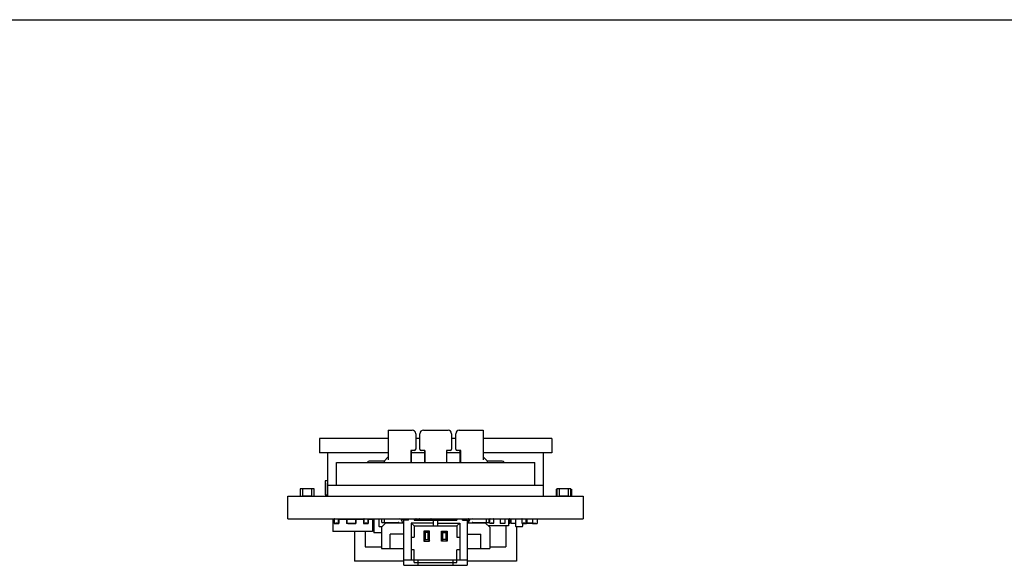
# Model space of a CAD drawing. Header units: millimetres. Extents: x 0 to 297, y 0 to 210.
# Tile 68 of 172: x 70 to 140, y 171 to 210. Entities that reach past the tile are written whole.
import ezdxf

# ---------------------------------------------------------------- set-up
doc = ezdxf.new("R2010")
doc.units = ezdxf.units.MM
doc.header["$LTSCALE"] = 16.335
doc.layers.get('0').update_dxf_attribs({"linetype": 'CONTINUOUS'})
for name, color, linetype in [('2_100_DXF_CONTINUOUS_LINE', 7, 'CONTINUOUS'), ('3_1_A_DXF_CONTINUOUS_LINE', 7, 'CONTINUOUS'), ('5_1_2_A_DXF_CONTINUOUS_LINE', 7, 'CONTINUOUS'), ('_1_10001_DXF_CONTINUOUS_LINE', 7, 'CONTINUOUS'), ('_2_1_20001_DXF_CONTINUOUS_LINE', 7, 'CONTINUOUS'), ('_7_AF0_DXF_CONTINUOUS_LINE', 7, 'CONTINUOUS'), ('ESP32-P4-WIFI6-DB_DXF_FORMAT', 7, 'CONTINUOUS'), ('EXTRUDED-102DXF_CONTINUOUS_LINE', 7, 'CONTINUOUS'), ('EXTRUDED-105DXF_CONTINUOUS_LINE', 7, 'CONTINUOUS'), ('EXTRUDED-539DXF_CONTINUOUS_LINE', 7, 'CONTINUOUS'), ('EXTRUDED-541DXF_CONTINUOUS_LINE', 7, 'CONTINUOUS'), ('EXTRUDED-543DXF_CONTINUOUS_LINE', 7, 'CONTINUOUS'), ('EXTRUDED-948DXF_CONTINUOUS_LINE', 7, 'CONTINUOUS'), ('FPC-22PX0_5MDXF_CONTINUOUS_LINE', 7, 'CONTINUOUS'), ('MOLEX1_25-LSDXF_CONTINUOUS_LINE', 7, 'CONTINUOUS'), ('OPEN_CASCADEDXF_CONTINUOUS_LINE', 7, 'CONTINUOUS'), ('PRT0001_DXF_CONTINUOUS_LINE', 7, 'CONTINUOUS'), ('PRT0003_DXF_CONTINUOUS_LINE', 7, 'CONTINUOUS'), ('PRT0004_DXF_CONTINUOUS_LINE', 7, 'CONTINUOUS'), ('PRT0005_DXF_CONTINUOUS_LINE', 7, 'CONTINUOUS'), ('SOT23-5-1406DXF_CONTINUOUS_LINE', 7, 'CONTINUOUS'), ('SOT23-5AND6_DXF_CONTINUOUS_LINE', 7, 'CONTINUOUS'), ('USER_LIBRARYDXF_CONTINUOUS_LINE', 7, 'CONTINUOUS')]:
    doc.layers.add(name, color=color, linetype=linetype)

msp = doc.modelspace()

# ---------------------------------------------------------------- linework, layer by layer
at = {"color": 7, "true_color": 0xffffff}
msp.add_line((91.898, 176.94), (107.248, 176.94), dxfattribs=at)
at = {"layer": '2_100_DXF_CONTINUOUS_LINE', "color": 7, "linetype": 'Continuous'}
for p, q in [((90.743, 176.676), (90.743, 176.156)), ((90.923, 176.676), (90.743, 176.676)), ((90.943, 176.176), (90.943, 176.656)), ((108.994, 176.676), (108.993, 176.676)), ((108.993, 176.676), (108.993, 176.666)), ((109.174, 176.676), (108.994, 176.676)), ((108.994, 176.676), (108.994, 176.156)), ((109.194, 176.176), (109.194, 176.656)), ((90.743, 176.156), (90.923, 176.156)), ((108.994, 176.156), (109.174, 176.156)), ((95.534, 174.505), (95.534, 174.025)), ((95.743, 174.525), (95.554, 174.525)), ((99.458, 174.525), (99.103, 174.525)), ((99.478, 174.44), (99.478, 174.505)), ((105.708, 174.525), (105.269, 174.525)), ((95.554, 174.005), (95.783, 174.005)), ((96.054, 174.24), (96.054, 174.29)), ((105.249, 174.215), (105.249, 174.025)), ((105.269, 174.005), (105.749, 174.005)), ((105.769, 174.025), (105.769, 174.236))]:
    msp.add_line(p, q, dxfattribs=at)
for centre, start, end in [((90.923, 176.656), 0, 90), ((109.174, 176.656), 0, 90), ((90.923, 176.176), 270, 0), ((109.174, 176.176), 270, 0), ((95.554, 174.505), 90, 180), ((99.458, 174.505), 0, 90), ((100.778, 174.505), 105.02062, 106.87659), ((105.269, 174.505), 90, 120.45035), ((95.554, 174.025), 180, 270), ((105.269, 174.025), 180, 270), ((105.749, 174.025), 270, 0)]:
    msp.add_arc(centre, 0.02, start, end, dxfattribs=at)
at = {"layer": '3_1_A_DXF_CONTINUOUS_LINE', "color": 7, "linetype": 'Continuous'}
for p, q in [((89.943, 176.656), (89.943, 176.176)), ((90.143, 176.676), (89.963, 176.676)), ((90.143, 176.156), (90.143, 176.676)), ((108.193, 176.656), (108.193, 176.176)), ((108.194, 176.656), (108.194, 176.176)), ((108.214, 176.676), (108.213, 176.676)), ((108.394, 176.676), (108.214, 176.676)), ((108.394, 176.156), (108.394, 176.676)), ((89.963, 176.156), (90.143, 176.156)), ((108.214, 176.156), (108.394, 176.156)), ((101.093, 174.525), (100.778, 174.525))]:
    msp.add_line(p, q, dxfattribs=at)
for centre, start, end in [((89.963, 176.656), 90, 180), ((108.213, 176.656), 90, 180), ((108.214, 176.656), 90, 180), ((89.963, 176.176), 180, 270), ((108.213, 176.176), 180, 185.35358), ((108.214, 176.176), 180, 270), ((95.554, 174.505), 163.22249, 164.97906), ((95.554, 174.505), 105.02045, 106.89167), ((99.458, 174.505), 73.11782, 74.98025), ((99.458, 174.505), 15.02112, 16.83327), ((100.778, 174.505), 90, 129.52505), ((105.269, 174.505), 105.02045, 106.89167)]:
    msp.add_arc(centre, 0.02, start, end, dxfattribs=at)
at = {"layer": '5_1_2_A_DXF_CONTINUOUS_LINE', "color": 7, "linetype": 'Continuous'}
for p, q in [((90.944, 176.44), (90.943, 176.44)), ((90.944, 176.14), (90.944, 176.44)), ((90.744, 176.156), (90.744, 176.14)), ((108.194, 176.14), (108.194, 176.176)), ((108.394, 176.156), (108.394, 176.14))]:
    msp.add_line(p, q, dxfattribs=at)
at = {"layer": '_1_10001_DXF_CONTINUOUS_LINE', "color": 7, "linetype": 'Continuous'}
for p, q in [((90.743, 176.666), (90.143, 176.666)), ((108.994, 176.666), (108.394, 176.666)), ((90.143, 176.166), (90.743, 176.166)), ((108.394, 176.166), (108.994, 176.166))]:
    msp.add_line(p, q, dxfattribs=at)
at = {"layer": '_2_1_20001_DXF_CONTINUOUS_LINE', "color": 7, "linetype": 'Continuous'}
for p, q in [((89.944, 176.14), (89.944, 176.174)), ((89.944, 176.14), (89.944, 176.172)), ((90.144, 176.166), (90.144, 176.14)), ((108.994, 176.156), (108.994, 176.14)), ((109.194, 176.14), (109.194, 176.176))]:
    msp.add_line(p, q, dxfattribs=at)
at = {"layer": '_7_AF0_DXF_CONTINUOUS_LINE', "color": 7, "linetype": 'Continuous'}
for p, q in [((90.144, 176.14), (90.144, 176.166)), ((90.744, 176.14), (90.744, 176.156)), ((108.394, 176.14), (108.394, 176.156)), ((108.994, 176.14), (108.994, 176.156))]:
    msp.add_line(p, q, dxfattribs=at)
at = {"layer": 'ESP32-P4-WIFI6-DB_DXF_FORMAT', "color": 7, "linetype": 'Continuous'}
msp.add_line((0, 210), (297, 210), dxfattribs=at)
at = {"layer": 'EXTRUDED-102DXF_CONTINUOUS_LINE', "color": 7, "linetype": 'Continuous'}
for p, q in [((95.193, 174.52), (95.076, 174.52)), ((97.2, 174.52), (97.193, 174.52)), ((98.168, 174.52), (98.069, 174.52)), ((98.601, 174.52), (98.469, 174.52)), ((99.997, 174.52), (99.471, 174.52)), ((101.093, 174.52), (100.683, 174.52)), ((101.768, 174.52), (101.534, 174.52)), ((94.568, 173.64), (94.568, 172.54)), ((104.568, 174.04), (104.568, 172.54)), ((94.568, 172.54), (95.718, 172.54)), ((103.418, 172.54), (104.568, 172.54))]:
    msp.add_line(p, q, dxfattribs=at)
at = {"layer": 'EXTRUDED-105DXF_CONTINUOUS_LINE', "color": 7, "linetype": 'Continuous'}
for p, q in [((91.888, 177.14), (91.888, 176.141)), ((91.893, 177.14), (91.888, 177.14))]:
    msp.add_line(p, q, dxfattribs=at)
at = {"layer": 'EXTRUDED-539DXF_CONTINUOUS_LINE', "color": 7, "linetype": 'Continuous'}
for p, q in [((95.193, 174.54), (95.193, 173.54)), ((97.193, 174.54), (97.193, 174.49)), ((95.718, 173.54), (95.193, 173.54))]:
    msp.add_line(p, q, dxfattribs=at)
at = {"layer": 'EXTRUDED-541DXF_CONTINUOUS_LINE', "color": 7, "linetype": 'Continuous'}
for p, q in [((108.143, 176.64), (108.194, 176.64)), ((108.143, 176.64), (108.143, 176.14)), ((109.194, 176.64), (109.243, 176.64)), ((109.243, 176.64), (109.243, 176.14)), ((92.311, 174.54), (92.311, 174.52))]:
    msp.add_line(p, q, dxfattribs=at)
at = {"layer": 'EXTRUDED-543DXF_CONTINUOUS_LINE', "color": 7, "linetype": 'Continuous'}
for p, q in [((92.276, 174.52), (92.276, 173.64)), ((92.276, 174.52), (92.358, 174.52)), ((92.688, 174.52), (93.233, 174.52)), ((93.913, 174.52), (94.458, 174.52)), ((94.788, 174.52), (95.076, 174.52)), ((95.076, 174.52), (95.076, 173.64)), ((95.076, 173.64), (92.276, 173.64))]:
    msp.add_line(p, q, dxfattribs=at)
at = {"layer": 'EXTRUDED-948DXF_CONTINUOUS_LINE', "color": 7, "linetype": 'Continuous'}
for p, q in [((91.718, 177.24), (91.718, 176.242)), ((91.893, 177.24), (91.718, 177.24)), ((91.718, 176.242), (91.888, 176.242))]:
    msp.add_line(p, q, dxfattribs=at)
at = {"layer": 'FPC-22PX0_5MDXF_CONTINUOUS_LINE', "color": 7, "linetype": 'Continuous'}
for p, q in [((91.308, 180.24), (91.308, 179.24)), ((96.207, 180.24), (91.308, 180.24)), ((98.457, 180.24), (98.157, 180.24)), ((101.007, 180.24), (100.707, 180.24)), ((107.828, 180.24), (102.957, 180.24)), ((107.828, 180.24), (107.828, 179.24)), ((96.207, 179.24), (91.308, 179.24)), ((91.893, 179.24), (91.893, 176.14)), ((98.797, 179.24), (97.867, 179.24)), ((101.297, 179.24), (100.367, 179.24)), ((107.828, 179.24), (102.957, 179.24)), ((107.243, 177.09), (107.243, 179.24))]:
    msp.add_line(p, q, dxfattribs=at)
at = {"layer": 'MOLEX1_25-LSDXF_CONTINUOUS_LINE', "color": 7, "linetype": 'Continuous'}
for p, q in [((96.207, 180.84), (96.207, 178.728)), ((96.207, 180.84), (97.907, 180.84)), ((98.707, 180.84), (100.457, 180.84)), ((101.257, 180.84), (102.957, 180.84)), ((102.957, 180.84), (102.957, 178.728)), ((98.157, 180.59), (98.157, 179.49)), ((98.457, 179.49), (98.457, 180.59)), ((100.707, 180.59), (100.707, 179.49)), ((101.007, 179.49), (101.007, 180.59)), ((97.807, 179.39), (97.807, 178.54)), ((98.057, 179.39), (97.807, 179.39)), ((97.847, 179.29), (97.807, 179.29)), ((97.867, 178.54), (97.867, 179.39)), ((98.807, 179.39), (98.557, 179.39)), ((98.797, 179.39), (98.797, 178.54)), ((98.807, 178.54), (98.807, 179.39)), ((100.357, 179.39), (100.357, 178.54)), ((100.607, 179.39), (100.357, 179.39)), ((100.367, 178.54), (100.367, 179.39)), ((101.357, 179.39), (101.107, 179.39)), ((101.297, 179.39), (101.297, 178.54)), ((101.357, 179.29), (101.317, 179.29)), ((101.357, 178.54), (101.357, 179.39)), ((95.907, 178.64), (94.857, 178.64)), ((96.207, 178.94), (95.907, 178.64)), ((95.907, 178.64), (95.948, 178.541)), ((95.909, 178.635), (95.912, 178.629)), ((95.931, 178.582), (95.949, 178.54)), ((103.257, 178.64), (102.957, 178.94)), ((103.257, 178.64), (103.216, 178.541)), ((103.233, 178.582), (103.216, 178.54)), ((103.257, 178.639), (103.252, 178.629)), ((104.307, 178.64), (103.257, 178.64))]:
    msp.add_line(p, q, dxfattribs=at)
for points in [[(95.912, 178.629), (95.92, 178.609), (95.931, 178.582)], [(103.252, 178.629), (103.244, 178.609), (103.233, 178.582)]]:
    msp.add_lwpolyline(points, dxfattribs=at)
for centre, radius, start, end in [((97.907, 180.59), 0.25, 0, 90), ((98.707, 180.59), 0.25, 90, 180), ((100.457, 180.59), 0.25, 0, 90), ((101.257, 180.59), 0.25, 90, 180), ((98.057, 179.49), 0.1, 270, 0), ((98.557, 179.49), 0.1, 180, 270), ((100.607, 179.49), 0.1, 270, 0), ((101.107, 179.49), 0.1, 180, 270), ((94.857, 178.49), 0.15, 90, 160.49043), ((104.307, 178.49), 0.15, 19.50957, 90)]:
    msp.add_arc(centre, radius, start, end, dxfattribs=at)
for points, knots in [([(97.847, 179.29), (97.85, 179.29), (97.854, 179.29), (97.86, 179.29), (97.864, 179.289), (97.865, 179.289), (97.867, 179.289), (97.867, 179.288), (97.867, 179.288)], [0, 0, 0, 0, 0.375425, 0.693664, 0.816228, 0.908797, 0.968922, 1, 1, 1, 1]), ([(98.797, 179.288), (98.797, 179.288), (98.798, 179.289), (98.8, 179.289), (98.803, 179.29), (98.806, 179.29), (98.807, 179.29)], [0, 0, 0, 0, 0.091832, 0.292003, 0.600523, 1, 1, 1, 1]), ([(100.357, 179.29), (100.359, 179.29), (100.361, 179.29), (100.364, 179.289), (100.366, 179.289), (100.367, 179.288), (100.367, 179.288)], [0, 0, 0, 0, 0.399491, 0.707997, 0.908168, 1, 1, 1, 1]), ([(101.297, 179.288), (101.297, 179.288), (101.298, 179.289), (101.299, 179.289), (101.301, 179.289), (101.304, 179.29), (101.31, 179.29), (101.315, 179.29), (101.317, 179.29)], [0, 0, 0, 0, 0.031081, 0.091214, 0.183797, 0.306381, 0.624628, 1, 1, 1, 1])]:
    msp.add_open_spline(points, degree=3, knots=knots, dxfattribs=at)
at = {"layer": 'OPEN_CASCADEDXF_CONTINUOUS_LINE', "color": 7, "linetype": 'Continuous'}
for p, q in [((89.068, 174.54), (89.068, 176.14)), ((89.068, 176.14), (91.898, 176.14)), ((107.248, 176.14), (110.068, 176.14)), ((110.068, 176.14), (110.068, 174.54)), ((89.068, 174.54), (110.068, 174.54))]:
    msp.add_line(p, q, dxfattribs=at)
at = {"layer": 'PRT0001_DXF_CONTINUOUS_LINE', "color": 7, "linetype": 'Continuous'}
for p, q in [((92.523, 176.94), (92.523, 178.54)), ((92.523, 178.54), (106.623, 178.54)), ((106.623, 176.94), (106.623, 178.54)), ((91.898, 176.14), (91.898, 177.09)), ((107.248, 176.14), (107.248, 177.09)), ((91.898, 176.14), (107.248, 176.14))]:
    msp.add_line(p, q, dxfattribs=at)
at = {"layer": 'PRT0003_DXF_CONTINUOUS_LINE', "color": 7, "linetype": 'Continuous'}
for p, q in [((95.743, 174.29), (95.743, 174.54)), ((95.943, 174.29), (95.943, 174.54)), ((97.318, 171.24), (97.318, 174.44)), ((97.643, 174.44), (97.318, 174.44)), ((97.643, 174.44), (97.643, 174.54)), ((98.043, 174.54), (98.043, 174.44)), ((98.043, 174.44), (101.093, 174.44)), ((98.783, 174.54), (98.783, 174.44)), ((99.103, 174.44), (99.103, 174.54)), ((99.418, 174.04), (99.418, 174.44)), ((99.718, 174.44), (99.718, 174.04)), ((100.033, 174.54), (100.033, 174.44)), ((100.353, 174.44), (100.353, 174.54)), ((101.093, 174.54), (101.093, 174.44)), ((101.493, 174.44), (101.493, 174.54)), ((101.493, 174.44), (101.818, 174.44)), ((101.818, 174.44), (101.818, 171.24)), ((103.193, 174.29), (103.193, 174.54)), ((103.393, 174.29), (103.393, 174.54)), ((95.718, 173.94), (96.018, 174.24)), ((95.718, 173.94), (95.718, 172.44)), ((95.743, 174.29), (96.923, 174.29)), ((97.318, 174.24), (96.018, 174.24)), ((97.223, 174.29), (97.223, 174.24)), ((98.043, 174.04), (97.843, 174.24)), ((97.843, 174.24), (97.843, 171.64)), ((99.418, 174.24), (97.843, 174.24)), ((98.043, 174.04), (98.043, 173.24)), ((98.043, 174.04), (101.093, 174.04)), ((99.143, 173.665), (98.743, 173.665)), ((98.843, 173.565), (98.743, 173.665)), ((98.743, 173.665), (98.743, 172.965)), ((99.043, 173.565), (99.143, 173.665)), ((99.143, 172.965), (99.143, 173.665)), ((99.718, 174.24), (101.293, 174.24)), ((99.993, 173.665), (100.393, 173.665)), ((100.093, 173.565), (99.993, 173.665)), ((99.993, 172.965), (99.993, 173.665)), ((100.293, 173.565), (100.393, 173.665)), ((100.393, 173.665), (100.393, 172.965)), ((101.093, 174.04), (101.293, 174.24)), ((101.093, 174.04), (101.093, 173.24)), ((101.293, 174.24), (101.293, 171.64)), ((103.118, 174.24), (101.818, 174.24)), ((101.913, 174.29), (101.913, 174.24)), ((102.213, 174.29), (103.393, 174.29)), ((103.118, 174.24), (103.418, 173.94)), ((103.418, 173.94), (103.418, 172.44)), ((96.352, 172.44), (96.352, 173.44)), ((97.318, 173.44), (96.352, 173.44)), ((97.843, 173.24), (98.043, 173.24)), ((98.843, 173.065), (98.743, 172.965)), ((98.743, 172.965), (99.143, 172.965)), ((99.043, 173.565), (98.843, 173.565)), ((98.843, 173.565), (98.843, 173.065)), ((98.843, 173.065), (99.043, 173.065)), ((99.043, 173.065), (99.043, 173.565)), ((99.043, 173.065), (99.143, 172.965)), ((100.093, 173.065), (99.993, 172.965)), ((100.393, 172.965), (99.993, 172.965)), ((100.093, 173.565), (100.293, 173.565)), ((100.093, 173.065), (100.093, 173.565)), ((100.293, 173.065), (100.093, 173.065)), ((100.293, 173.565), (100.293, 173.065)), ((100.293, 173.065), (100.393, 172.965)), ((101.093, 173.24), (101.293, 173.24)), ((101.818, 173.44), (102.785, 173.44)), ((102.785, 172.44), (102.785, 173.44)), ((95.718, 172.44), (97.318, 172.44)), ((98.043, 172.34), (97.843, 172.34)), ((98.043, 171.44), (98.043, 172.34)), ((101.293, 172.34), (101.093, 172.34)), ((101.093, 171.44), (101.093, 172.34)), ((101.818, 172.44), (103.418, 172.44)), ((97.318, 171.64), (101.818, 171.64)), ((98.343, 171.24), (98.343, 171.64)), ((100.793, 171.64), (100.793, 171.24)), ((97.318, 171.24), (101.818, 171.24)), ((98.043, 171.44), (101.093, 171.44))]:
    msp.add_line(p, q, dxfattribs=at)
for centre, radius, start, end in [((96.973, 174.29), 0.25, 0, 90), ((102.163, 174.29), 0.25, 90, 180), ((96.923, 174.24), 0.05, 0, 90), ((102.213, 174.24), 0.05, 90, 180)]:
    msp.add_arc(centre, radius, start, end, dxfattribs=at)
at = {"layer": 'PRT0004_DXF_CONTINUOUS_LINE', "color": 7, "linetype": 'Continuous'}
for p, q in [((105.318, 174.54), (105.318, 174.525)), ((93.818, 173.64), (93.818, 171.54)), ((105.318, 174.005), (105.318, 171.54)), ((97.318, 171.54), (93.818, 171.54)), ((105.318, 171.54), (101.818, 171.54))]:
    msp.add_line(p, q, dxfattribs=at)
at = {"layer": 'PRT0005_DXF_CONTINUOUS_LINE', "color": 7, "linetype": 'Continuous'}
for p, q in [((101.768, 174.54), (101.768, 174.44)), ((104.768, 174.54), (104.768, 174.04)), ((104.768, 174.04), (103.318, 174.04))]:
    msp.add_line(p, q, dxfattribs=at)
at = {"layer": 'SOT23-5-1406DXF_CONTINUOUS_LINE', "color": 7, "linetype": 'Continuous'}
for p, q in [((97.366, 174.49), (97.123, 174.49)), ((98.166, 174.49), (98.043, 174.49))]:
    msp.add_line(p, q, dxfattribs=at)
at = {"layer": 'SOT23-5AND6_DXF_CONTINUOUS_LINE', "color": 7, "linetype": 'Continuous'}
for p, q in [((96.354, 174.29), (96.372, 174.24)), ((96.532, 174.24), (96.514, 174.29))]:
    msp.add_line(p, q, dxfattribs=at)
for start, end in [(116.60659, 156.05865), (116.60648, 156.0586)]:
    msp.add_arc((98.766, 174.357), 0.205, start, end, dxfattribs=at)
at = {"layer": 'USER_LIBRARYDXF_CONTINUOUS_LINE', "color": 7, "linetype": 'Continuous'}
for p, q in [((92.358, 174.54), (92.358, 174.215)), ((92.373, 174.51), (92.373, 174.266)), ((92.678, 174.266), (92.678, 174.51)), ((92.688, 174.54), (92.688, 174.215)), ((92.933, 174.54), (92.933, 174.52)), ((93.105, 174.52), (93.105, 174.54)), ((93.233, 174.54), (93.233, 174.215)), ((93.258, 174.515), (93.258, 174.24)), ((93.258, 174.515), (93.258, 174.24)), ((93.333, 174.515), (93.258, 174.515)), ((93.258, 174.515), (93.888, 174.515)), ((93.333, 174.515), (93.333, 174.54)), ((93.813, 174.515), (93.813, 174.54)), ((93.813, 174.515), (93.888, 174.515)), ((93.888, 174.515), (93.888, 174.24)), ((93.888, 174.515), (93.888, 174.24)), ((93.913, 174.54), (93.913, 174.215)), ((94.458, 174.54), (94.458, 174.215)), ((94.473, 174.51), (94.473, 174.266)), ((94.778, 174.266), (94.778, 174.51)), ((94.788, 174.54), (94.788, 174.215)), ((94.983, 174.54), (94.983, 174.52)), ((97.199, 174.51), (97.199, 174.49)), ((97.26, 174.49), (97.26, 174.54)), ((97.26, 174.51), (97.26, 174.49)), ((97.366, 174.51), (97.366, 174.44)), ((98.071, 174.49), (98.071, 174.51)), ((98.166, 174.51), (98.166, 174.44)), ((98.471, 174.44), (98.471, 174.51)), ((98.599, 174.51), (98.599, 174.476)), ((98.66, 174.54), (98.66, 174.532)), ((98.66, 174.532), (98.66, 174.54)), ((99.147, 174.54), (99.147, 174.525)), ((99.147, 174.525), (99.147, 174.54)), ((99.235, 174.54), (99.235, 174.531)), ((99.565, 174.54), (99.565, 174.52)), ((99.997, 174.54), (99.997, 174.44)), ((100.032, 174.515), (100.022, 174.515)), ((100.033, 174.515), (100.022, 174.515)), ((100.022, 174.515), (100.022, 174.44)), ((100.022, 174.515), (100.022, 174.44)), ((100.032, 174.51), (100.032, 174.44)), ((100.032, 174.51), (100.032, 174.44)), ((100.683, 174.54), (100.683, 174.44)), ((100.921, 174.54), (100.921, 174.525)), ((101.534, 174.54), (101.534, 174.44)), ((101.891, 174.51), (101.891, 174.266)), ((103.416, 174.51), (103.416, 174.266)), ((103.721, 174.266), (103.721, 174.51)), ((104.166, 174.54), (104.166, 174.215)), ((104.496, 174.54), (104.496, 174.215)), ((104.792, 174.54), (104.792, 174.236)), ((104.792, 174.236), (104.792, 174.54)), ((104.853, 174.266), (104.853, 174.51)), ((104.928, 174.54), (104.928, 174.215)), ((105.258, 174.54), (105.258, 174.215)), ((105.378, 174.54), (105.378, 174.525)), ((105.478, 174.525), (105.478, 174.54)), ((105.704, 174.51), (105.704, 174.266)), ((106.008, 174.515), (106.029, 174.515)), ((106.008, 174.515), (106.029, 174.515)), ((106.008, 174.266), (106.008, 174.51)), ((106.029, 174.54), (106.029, 174.215)), ((106.129, 174.515), (106.054, 174.515)), ((106.453, 174.515), (106.054, 174.515)), ((106.054, 174.515), (106.054, 174.24)), ((106.054, 174.515), (106.054, 174.24)), ((106.129, 174.54), (106.129, 174.515)), ((106.453, 174.54), (106.453, 174.215)), ((106.783, 174.54), (106.783, 174.215)), ((92.358, 174.215), (92.688, 174.215)), ((92.404, 174.236), (92.648, 174.236)), ((92.439, 174.215), (92.439, 174.205)), ((92.597, 174.205), (92.439, 174.205)), ((92.443, 174.215), (92.443, 174.205)), ((92.469, 174.233), (92.469, 174.236)), ((92.576, 174.233), (92.469, 174.233)), ((92.557, 174.236), (92.557, 174.233)), ((92.566, 174.233), (92.566, 174.236)), ((92.574, 174.233), (92.574, 174.236)), ((92.576, 174.233), (92.576, 174.236)), ((92.593, 174.215), (92.593, 174.205)), ((92.597, 174.215), (92.597, 174.205)), ((93.333, 174.215), (93.233, 174.215)), ((93.283, 174.24), (93.258, 174.24)), ((93.258, 174.24), (93.888, 174.24)), ((93.283, 174.215), (93.283, 174.24)), ((93.333, 174.215), (93.333, 174.24)), ((93.333, 174.24), (93.813, 174.24)), ((93.333, 174.215), (93.813, 174.215)), ((93.369, 174.215), (93.369, 174.205)), ((93.471, 174.205), (93.369, 174.205)), ((93.42, 174.215), (93.42, 174.205)), ((93.471, 174.215), (93.471, 174.205)), ((93.485, 174.215), (93.485, 174.205)), ((93.587, 174.205), (93.485, 174.205)), ((93.491, 174.215), (93.491, 174.205)), ((93.539, 174.215), (93.539, 174.205)), ((93.585, 174.215), (93.585, 174.205)), ((93.587, 174.215), (93.587, 174.205)), ((93.6, 174.215), (93.6, 174.205)), ((93.702, 174.205), (93.6, 174.205)), ((93.65, 174.215), (93.65, 174.205)), ((93.702, 174.215), (93.702, 174.205)), ((93.739, 174.215), (93.739, 174.205)), ((93.775, 174.205), (93.739, 174.205)), ((93.747, 174.215), (93.747, 174.205)), ((93.775, 174.215), (93.775, 174.205)), ((93.813, 174.215), (93.813, 174.24)), ((93.813, 174.215), (93.913, 174.215)), ((93.863, 174.215), (93.863, 174.24)), ((93.863, 174.24), (93.888, 174.24)), ((94.458, 174.215), (94.788, 174.215)), ((94.504, 174.236), (94.748, 174.236)), ((94.539, 174.215), (94.539, 174.205)), ((94.697, 174.205), (94.539, 174.205)), ((94.543, 174.215), (94.543, 174.205)), ((94.569, 174.233), (94.569, 174.236)), ((94.676, 174.233), (94.569, 174.233)), ((94.657, 174.236), (94.657, 174.233)), ((94.666, 174.233), (94.666, 174.236)), ((94.674, 174.233), (94.674, 174.236)), ((94.676, 174.233), (94.676, 174.236)), ((94.693, 174.215), (94.693, 174.205)), ((94.697, 174.215), (94.697, 174.205)), ((96.518, 174.29), (96.518, 174.277)), ((96.518, 174.29), (96.518, 174.277)), ((96.543, 174.29), (96.543, 174.24)), ((96.566, 174.29), (96.566, 174.266)), ((96.871, 174.266), (96.871, 174.29)), ((102.196, 174.266), (102.196, 174.287)), ((102.654, 174.29), (102.654, 174.266)), ((102.959, 174.266), (102.959, 174.29)), ((103.447, 174.236), (103.691, 174.236)), ((103.518, 174.233), (103.518, 174.236)), ((103.625, 174.233), (103.518, 174.233)), ((103.625, 174.236), (103.625, 174.233)), ((104.496, 174.215), (104.166, 174.215)), ((104.257, 174.215), (104.257, 174.205)), ((104.415, 174.205), (104.257, 174.205)), ((104.415, 174.215), (104.415, 174.205)), ((104.768, 174.236), (104.792, 174.236)), ((104.792, 174.236), (104.823, 174.236)), ((105.258, 174.215), (104.928, 174.215)), ((105.02, 174.215), (105.02, 174.205)), ((105.178, 174.205), (105.02, 174.205)), ((105.178, 174.215), (105.178, 174.205)), ((105.734, 174.236), (105.978, 174.236)), ((105.769, 174.215), (105.958, 174.215)), ((105.847, 174.205), (105.769, 174.205)), ((105.795, 174.215), (105.795, 174.205)), ((105.806, 174.233), (105.806, 174.236)), ((105.913, 174.233), (105.806, 174.233)), ((105.847, 174.215), (105.847, 174.205)), ((105.863, 174.205), (105.847, 174.205)), ((105.85, 174.215), (105.85, 174.205)), ((105.884, 174.205), (105.85, 174.205)), ((105.884, 174.215), (105.884, 174.205)), ((105.92, 174.205), (105.884, 174.205)), ((105.892, 174.215), (105.892, 174.205)), ((105.913, 174.236), (105.913, 174.233)), ((105.92, 174.215), (105.92, 174.205)), ((105.952, 174.205), (105.92, 174.205)), ((105.965, 174.205), (105.92, 174.205)), ((105.952, 174.215), (105.952, 174.205)), ((105.958, 174.215), (105.958, 174.236)), ((105.958, 174.215), (106.029, 174.215)), ((105.959, 174.215), (105.959, 174.205)), ((105.965, 174.215), (105.965, 174.205)), ((106.067, 174.205), (105.965, 174.205)), ((105.994, 174.24), (106.029, 174.24)), ((106.008, 174.24), (106.029, 174.24)), ((106.008, 174.215), (106.008, 174.24)), ((106.129, 174.215), (106.029, 174.215)), ((106.079, 174.24), (106.054, 174.24)), ((106.054, 174.24), (106.453, 174.24)), ((106.067, 174.215), (106.067, 174.205)), ((106.094, 174.205), (106.067, 174.205)), ((106.07, 174.215), (106.07, 174.205)), ((106.079, 174.215), (106.079, 174.24)), ((106.081, 174.215), (106.081, 174.205)), ((106.167, 174.205), (106.081, 174.205)), ((106.453, 174.24), (106.129, 174.24)), ((106.129, 174.24), (106.129, 174.215)), ((106.453, 174.215), (106.129, 174.215)), ((106.132, 174.215), (106.132, 174.205)), ((106.167, 174.205), (106.159, 174.205)), ((106.167, 174.215), (106.167, 174.205)), ((106.203, 174.205), (106.167, 174.205)), ((106.18, 174.215), (106.18, 174.205)), ((106.203, 174.215), (106.203, 174.205)), ((106.24, 174.215), (106.24, 174.205)), ((106.342, 174.205), (106.24, 174.205)), ((106.292, 174.215), (106.292, 174.205)), ((106.342, 174.215), (106.342, 174.205)), ((106.355, 174.215), (106.355, 174.205)), ((106.457, 174.205), (106.355, 174.205)), ((106.453, 174.215), (106.783, 174.215)), ((106.457, 174.215), (106.457, 174.205)), ((106.471, 174.215), (106.471, 174.205)), ((106.534, 174.205), (106.471, 174.205)), ((106.522, 174.215), (106.522, 174.205)), ((106.534, 174.215), (106.534, 174.205)), ((106.692, 174.205), (106.534, 174.205)), ((106.538, 174.215), (106.538, 174.205)), ((106.688, 174.215), (106.688, 174.205)), ((106.692, 174.215), (106.692, 174.205))]:
    msp.add_line(p, q, dxfattribs=at)
for centre, start, end in [((92.404, 174.51), 90, 180), ((93.136, 174.51), 20.13547, 90), ((94.197, 174.51), 90, 159.85606), ((94.44, 174.51), 53.7276, 90), ((94.504, 174.51), 90, 180), ((97.397, 174.51), 90, 180), ((97.64, 174.51), 84.42563, 90), ((98.197, 174.51), 90, 180), ((98.44, 174.51), 360, 90), ((98.629, 174.51), 90, 180), ((99.178, 174.51), 29.6855, 90), ((99.258, 174.51), 90, 150.32422), ((101.922, 174.51), 90, 180), ((103.447, 174.51), 90, 180), ((103.691, 174.51), 360, 90), ((104.823, 174.51), 0, 90), ((104.823, 174.51), 0, 90), ((105.734, 174.51), 90, 180), ((105.978, 174.51), 360, 90), ((92.404, 174.266), 180, 270), ((92.648, 174.266), 270, 0), ((94.504, 174.266), 180, 270), ((94.748, 174.266), 270, 0), ((96.597, 174.266), 180, 237.50716), ((96.84, 174.266), 302.55082, 360), ((101.922, 174.266), 180, 235.35659), ((102.166, 174.266), 302.55082, 360), ((102.684, 174.266), 180, 237.50716), ((102.928, 174.266), 302.55082, 360), ((103.447, 174.266), 180, 270), ((103.691, 174.266), 270, 360), ((104.823, 174.266), 270, 0), ((104.823, 174.266), 270, 0), ((105.734, 174.266), 180, 270), ((105.978, 174.266), 270, 360)]:
    msp.add_arc(centre, 0.0305, start, end, dxfattribs=at)

doc.saveas('drawing.dxf')
